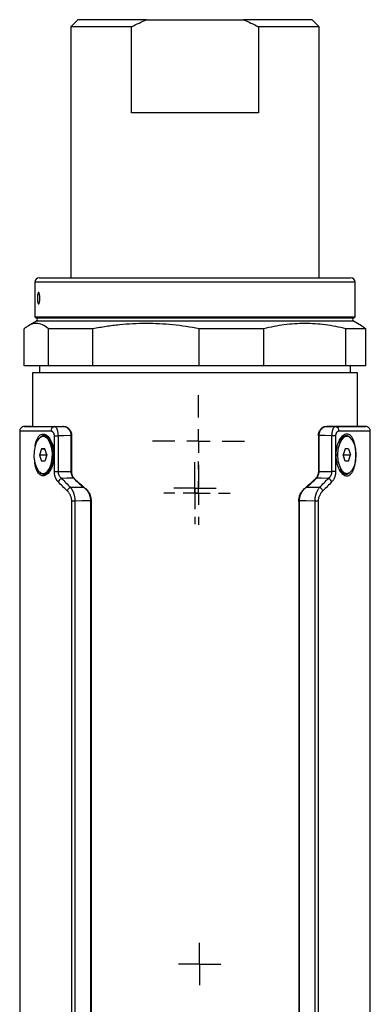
# Model space of a CAD drawing. Header units: millimetres. Extents: x -88 to 910, y -234 to 995.
# Tile 6 of 40: x -88 to -13, y 262 to 474. Entities that reach past the tile are written whole.
import ezdxf

# ---------------------------------------------------------------- set-up
doc = ezdxf.new("R2010")
doc.units = ezdxf.units.MM
doc.layers.add('SLD-0', color=179, linetype='Continuous')

# ---------------------------------------------------------------- blocks, each defined once
blk = doc.blocks.new('SW_CENTERMARKSYMBOL_4')
at = {"layer": 'SLD-0', "color": 0}
for p, q in [((0, 2.54), (0, 4.54)), ((0, 0), (0, 2.54)), ((-2.54, 0), (-4.54, 0)), ((0, 0), (-2.54, 0)), ((0, 0), (0, -2.54)), ((0, 0), (2.54, 0)), ((2.54, 0), (4.54, 0)), ((0, -2.54), (0, -4.54))]:
    blk.add_line(p, q, dxfattribs=at)
blk = doc.blocks.new('SW_CENTERMARKSYMBOL_5')
at = {"layer": 'SLD-0', "color": 0}
for p, q in [((0, 5.08), (0, 9.89)), ((0, 0), (0, 2.54)), ((-5.08, 0), (-9.89, 0)), ((0, 0), (-2.54, 0)), ((0, 0), (0, -2.54)), ((0, 0), (2.54, 0)), ((5.08, 0), (9.89, 0)), ((0, -5.08), (0, -9.89))]:
    blk.add_line(p, q, dxfattribs=at)
blk = doc.blocks.new('SW_CENTERMARKSYMBOL_12')
at = {"layer": 'SLD-0', "color": 0}
for p, q in [((0, 5.08), (0, 6.69)), ((0, 0), (0, 2.54)), ((-5.08, 0), (-6.69, 0)), ((0, 0), (-2.54, 0)), ((0, 0), (0, -2.54)), ((0, 0), (2.54, 0)), ((5.08, 0), (6.69, 0)), ((0, -5.08), (0, -6.69))]:
    blk.add_line(p, q, dxfattribs=at)
blk = doc.blocks.new('SW_CENTERMARKSYMBOL_14')
at = {"layer": 'SLD-0', "color": 0}
for p, q in [((0, 2.54), (0, 4.54)), ((0, 0), (0, 2.54)), ((-2.54, 0), (-4.54, 0)), ((0, 0), (-2.54, 0)), ((0, 0), (0, -2.54)), ((0, 0), (2.54, 0)), ((2.54, 0), (4.54, 0)), ((0, -2.54), (0, -4.54))]:
    blk.add_line(p, q, dxfattribs=at)
blk = doc.blocks.new('SW_CENTERMARKSYMBOL_15')
at = {"layer": 'SLD-0', "color": 0}
for p, q in [((0, 5.08), (0, 6.79)), ((0, 0), (0, 2.54)), ((-5.08, 0), (-6.79, 0)), ((0, 0), (-2.54, 0)), ((0, 0), (0, -2.54)), ((0, 0), (2.54, 0)), ((5.08, 0), (6.79, 0)), ((0, -5.08), (0, -6.79))]:
    blk.add_line(p, q, dxfattribs=at)

msp = doc.modelspace()

# ---------------------------------------------------------------- linework, layer by layer
at = {"color": 7, "linetype": 'Continuous', "lineweight": 25}
for p, q in [((-75.64, 473.68), (-77.14, 472.18)), ((-60.81, 473.68), (-75.64, 473.68)), ((-60.81, 473.68), (-39.97, 473.68)), ((-25.14, 473.68), (-39.97, 473.68)), ((-23.64, 472.18), (-25.14, 473.68)), ((-77.14, 472.18), (-77.14, 418.18)), ((-64.05, 472.18), (-77.14, 472.18)), ((-64.05, 453.68), (-64.05, 472.18)), ((-36.73, 472.18), (-36.73, 453.68)), ((-23.64, 472.18), (-36.73, 472.18)), ((-23.64, 418.18), (-23.64, 472.18)), ((-36.73, 453.68), (-64.05, 453.68)), ((-84.89, 417.18), (-84.89, 409.76)), ((-15.89, 409.76), (-15.89, 417.18)), ((-84.89, 409.76), (-84.49, 409.53)), ((-84.89, 409.76), (-15.89, 409.76)), ((-16.29, 409.53), (-15.89, 409.76)), ((-87.16, 399.18), (-87.16, 407.16)), ((-84.49, 408.84), (-86.24, 407.82)), ((-72.36, 407.16), (-81.96, 407.16)), ((-81.96, 399.18), (-81.96, 407.16)), ((-72.36, 399.18), (-72.36, 407.16)), ((-35.59, 407.16), (-49.47, 407.16)), ((-49.47, 399.18), (-49.47, 407.16)), ((-35.59, 399.18), (-35.59, 407.16)), ((-13.62, 407.16), (-17.9, 407.16)), ((-17.9, 399.18), (-17.9, 407.16)), ((-14.53, 407.82), (-16.29, 408.84)), ((-13.62, 399.18), (-13.62, 407.16)), ((-81.96, 399.18), (-87.16, 399.18)), ((-83.89, 399.18), (-83.89, 397.68)), ((-72.36, 399.18), (-81.96, 399.18)), ((-49.47, 399.18), (-72.36, 399.18)), ((-35.59, 399.18), (-49.47, 399.18)), ((-17.9, 399.18), (-35.59, 399.18)), ((-13.62, 399.18), (-17.9, 399.18)), ((-16.89, 397.68), (-16.89, 399.18)), ((-85.39, 397.68), (-85.39, 386.19)), ((-15.39, 397.68), (-85.39, 397.68)), ((-15.39, 386.19), (-15.39, 397.68)), ((-85.63, 386.18), (-87.15, 386.16)), ((-78.72, 386.18), (-78.91, 386.18)), ((-78.7, 386.18), (-78.58, 386.18)), ((-22.2, 386.18), (-22.08, 386.18)), ((-13.62, 386.16), (-15.15, 386.18)), ((-88.14, 385.21), (-88.14, 62.16)), ((-82.82, 384.03), (-83.08, 384.03)), ((-81.84, 383.52), (-82.1, 383.52)), ((-80.66, 376.49), (-80.66, 384.16)), ((-80.66, 384.16), (-79.88, 384.16)), ((-79.88, 384.16), (-79.88, 376.49)), ((-77.1, 384.21), (-77.1, 384.18)), ((-77.1, 384.18), (-77.1, 376.51)), ((-76.97, 384.18), (-77.1, 384.18)), ((-76.97, 384.18), (-76.97, 376.28)), ((-23.81, 384.18), (-23.81, 376.28)), ((-23.68, 384.18), (-23.81, 384.18)), ((-23.68, 384.21), (-23.68, 384.18)), ((-23.68, 376.51), (-23.68, 384.18)), ((-20.9, 376.49), (-20.9, 384.16)), ((-20.11, 384.16), (-20.9, 384.16)), ((-20.11, 384.16), (-20.11, 376.49)), ((-17.7, 384.03), (-17.96, 384.03)), ((-12.64, 62.16), (-12.64, 385.21)), ((-83.47, 381.36), (-83.85, 380.02)), ((-83.47, 381.36), (-82.7, 381.37)), ((-82.7, 381.36), (-83.47, 381.36)), ((-82.31, 380.05), (-82.7, 381.37)), ((-81.7, 383.35), (-81.56, 383.07)), ((-81.56, 383.07), (-81.43, 382.83)), ((-18.08, 381.37), (-18.47, 380.03)), ((-17.31, 381.37), (-18.08, 381.37)), ((-17.31, 381.37), (-16.93, 380.03)), ((-83.85, 380.02), (-83.46, 378.69)), ((-82.47, 380.02), (-83.85, 380.02)), ((-82.31, 380.05), (-82.69, 378.71)), ((-82.39, 380.3), (-82.47, 380.02)), ((-82.47, 380.02), (-82.39, 379.77)), ((-19.96, 380.03), (-19.7, 380.03)), ((-18.08, 378.7), (-18.47, 380.03)), ((-18.39, 380.3), (-18.31, 380.03)), ((-18.39, 379.77), (-18.31, 380.03)), ((-18.31, 380.03), (-16.93, 380.03)), ((-17.31, 378.7), (-16.93, 380.03)), ((-82.69, 378.71), (-83.46, 378.69)), ((-17.31, 378.7), (-18.08, 378.7)), ((-83.08, 376.03), (-82.82, 376.03)), ((-80.66, 376.49), (-79.88, 376.49)), ((-20.11, 376.49), (-20.9, 376.49)), ((-17.96, 376.03), (-17.7, 376.03)), ((-74.48, 373.22), (-74.35, 373.11)), ((-74.35, 373.11), (-74.13, 372.92)), ((-26.65, 372.92), (-26.65, 372.92)), ((-73.97, 372.79), (-73.91, 372.79)), ((-26.87, 372.79), (-26.81, 372.79)), ((-76.92, 77.24), (-76.92, 370.13)), ((-76.24, 370.13), (-76.92, 370.13)), ((-76.24, 370.13), (-76.24, 77.24)), ((-72.81, 370.03), (-72.81, 370.15)), ((-72.81, 77.34), (-72.81, 370.03)), ((-72.75, 370.03), (-72.81, 370.03)), ((-72.75, 370.03), (-72.75, 77.34)), ((-27.97, 370.03), (-28.03, 370.03)), ((-28.03, 370.03), (-28.03, 77.34)), ((-27.97, 370.15), (-27.97, 370.03)), ((-27.97, 370.03), (-27.97, 77.34)), ((-24.54, 77.24), (-24.54, 370.13)), ((-23.85, 370.13), (-24.54, 370.13)), ((-23.85, 370.13), (-23.85, 77.24))]:
    msp.add_line(p, q, dxfattribs=at)
at = {"color": 8, "linetype": 'Continuous', "lineweight": 25}
for p, q in [((-15.89, 417.18), (-84.89, 417.18)), ((-84.49, 409.53), (-16.29, 409.53)), ((-83.68, 408.84), (-84.49, 408.84)), ((-16.29, 408.84), (-83.68, 408.84)), ((-81.27, 382.56), (-81.54, 383.07)), ((-77.08, 376.33), (-76.97, 376.28)), ((-76.38, 374.95), (-76.48, 375)), ((-24.3, 375), (-24.4, 374.95)), ((-23.81, 376.28), (-23.69, 376.33))]:
    msp.add_line(p, q, dxfattribs=at)
at = {"color": 7, "linetype": 'Continuous', "lineweight": 25, "flags": 128}
for points in [[(-80.6, 386.15), (-79.54, 386.17), (-78.7, 386.18)], [(-22.08, 386.18), (-21.01, 386.16), (-20.18, 386.15)], [(-82.1, 383.52), (-82.69, 383.95), (-83.31, 384.01), (-83.91, 383.67), (-84.43, 382.98), (-84.82, 382), (-85.04, 380.83), (-85.07, 379.57), (-84.9, 378.37), (-84.55, 377.33), (-84.06, 376.55)], [(-84.06, 376.55), (-83.48, 376.11), (-82.85, 376.06), (-82.25, 376.4), (-81.73, 377.09), (-81.34, 378.07), (-81.12, 379.24), (-81.09, 380.49), (-81.26, 381.7), (-81.61, 382.74), (-82.1, 383.52)], [(-77.1, 384.21), (-78.66, 384.18), (-79.88, 384.16)], [(-20.9, 384.16), (-22.45, 384.19), (-23.68, 384.21)], [(-15.7, 380.03), (-15.79, 381.27), (-16.08, 382.38), (-16.52, 383.27), (-17.08, 383.84), (-17.7, 384.03), (-18.31, 383.84), (-18.87, 383.27), (-19.31, 382.38), (-19.6, 381.27), (-19.7, 380.03)], [(-17.96, 384.03), (-18.57, 383.84), (-19.11, 383.3)], [(-19.7, 380.03), (-19.6, 378.8), (-19.31, 377.68), (-18.87, 376.8), (-18.31, 376.23), (-17.7, 376.03), (-17.08, 376.23), (-16.52, 376.8), (-16.08, 377.68), (-15.79, 378.8), (-15.7, 380.03)], [(-79.88, 376.49), (-78.32, 376.5), (-77.1, 376.51)], [(-76.51, 375.02), (-77.96, 375.01), (-79.1, 375)], [(-21.68, 375), (-23.13, 375.02), (-24.27, 375.02)], [(-23.68, 376.51), (-22.12, 376.49), (-20.9, 376.49)], [(-19.11, 376.77), (-18.57, 376.23), (-17.96, 376.03)], [(-77.22, 373.09), (-75.61, 373.1), (-74.35, 373.11)], [(-26.42, 373.11), (-24.82, 373.1), (-23.56, 373.09)], [(-72.81, 370.15), (-74.73, 370.14), (-76.24, 370.13)], [(-24.54, 370.13), (-26.46, 370.14), (-27.97, 370.15)]]:
    msp.add_lwpolyline(points, dxfattribs=at)
at = {"color": 8, "linetype": 'Continuous', "lineweight": 25, "flags": 128}
msp.add_lwpolyline([(-84.82, 381.98), (-84.64, 382.85), (-84.07, 383.98), (-83.7, 384.34), (-83.3, 384.52), (-82.87, 384.52), (-82.43, 384.34), (-82, 383.99), (-81.61, 383.49), (-81, 382.13), (-80.72, 380.47), (-80.81, 378.75), (-81.27, 377.21), (-82, 376.08), (-82.43, 375.73), (-82.86, 375.55), (-83.29, 375.55), (-83.7, 375.73), (-84.07, 376.08), (-84.38, 376.58), (-84.38, 376.58)], dxfattribs=at)
at = {"color": 7, "linetype": 'Continuous', "lineweight": 25}
for centre, radius, start, end in [((-83.89, 417.18), 1, 90, 180), ((-16.89, 417.18), 1, 0, 90), ((-84.69, 409.18), 0.4, 300, 60), ((-16.09, 409.18), 0.4, 120, 240), ((-80.48, 385.23), 0.929, 97.5352, 184.8458), ((-20.3, 385.23), 0.929, 355.1542, 82.4648), ((-82.9, 382.7), 1.34, 37.7564, 86.8447), ((-83.77, 381.82), 2.57, 35.1932, 41.4021), ((-82.95, 377.49), 1.46, 275.0006, 326.3786), ((-78.53, 373.65), 1.47, 112.9783, 155.4876), ((-22.25, 373.65), 1.47, 24.5124, 67.0217), ((-76.53, 371.71), 1.54, 116.7395, 155.6669), ((-24.25, 371.71), 1.54, 24.3331, 63.2605)]:
    msp.add_arc(centre, radius, start, end, dxfattribs=at)
for major_axis, start_param, end_param in [((34.64, -19.01), 4.050564, 4.149815), ((34.64, 19.01), 5.274963, 5.374214), ((34.74, -19.07), 4.064932, 4.130304), ((34.74, -19.07), 4.144113, 4.149938), ((34.74, 19.07), 5.27484, 5.280661), ((34.74, 19.07), 5.294474, 5.359845)]:
    msp.add_ellipse((-50.39, 371.83), major_axis=major_axis, ratio=0.313526, start_param=start_param, end_param=end_param, dxfattribs=at)
for points in [[(-64.05, 472.18), (-62.99, 472.72), (-61.91, 473.23), (-60.81, 473.68)], [(-39.97, 473.68), (-38.87, 473.23), (-37.79, 472.72), (-36.73, 472.18)], [(-81.27, 382.55), (-81.27, 382.55), (-81.27, 382.56), (-81.27, 382.56)], [(-81.13, 382.18), (-81.17, 382.31), (-81.22, 382.43), (-81.27, 382.54)], [(-81.27, 377.51), (-81.25, 377.55), (-81.24, 377.59), (-81.22, 377.63)], [(-79.1, 375), (-78.51, 374.35), (-77.88, 373.71), (-77.22, 373.09)], [(-76.51, 375.02), (-76.38, 374.9), (-76.24, 374.77), (-76.11, 374.65)], [(-24.67, 374.65), (-24.53, 374.77), (-24.4, 374.9), (-24.27, 375.02)], [(-23.56, 373.09), (-22.9, 373.71), (-22.27, 374.35), (-21.68, 375)], [(-77.93, 372.35), (-78.61, 372.97), (-79.26, 373.61), (-79.87, 374.26)], [(-76.11, 374.65), (-75.59, 374.16), (-75.05, 373.68), (-74.48, 373.22)], [(-26.42, 373.11), (-26.38, 373.15), (-26.34, 373.18), (-26.3, 373.22)], [(-26.3, 373.22), (-25.73, 373.68), (-25.19, 374.16), (-24.67, 374.65)], [(-20.91, 374.26), (-21.52, 373.61), (-22.17, 372.97), (-22.85, 372.35)]]:
    msp.add_open_spline(points, degree=3, dxfattribs=at)
for points, knots in [([(-83.84, 418.18), (-83.83, 418.18), (-83.81, 418.18), (-83.17, 418.18), (-82.04, 418.18), (-80.38, 418.18), (-78.37, 418.18), (-76.14, 418.18), (-73.82, 418.18), (-71.24, 418.18), (-68.42, 418.18), (-65.41, 418.18), (-62.26, 418.18), (-59.01, 418.18), (-55.39, 418.18), (-51.42, 418.18), (-47.21, 418.18), (-43.12, 418.18), (-39.15, 418.18), (-35.27, 418.18), (-31.83, 418.18), (-28.87, 418.18), (-26.37, 418.18), (-24.09, 418.18), (-22.09, 418.18), (-20.38, 418.18), (-19, 418.18), (-17.95, 418.18), (-17.21, 418.18), (-16.84, 418.18), (-16.92, 418.18), (-16.94, 418.18)], [0, 0, 0, 0, 0.0306054, 0.0694225, 0.1082351, 0.1482537, 0.1893982, 0.2215596, 0.253726, 0.2865717, 0.3194225, 0.3522682, 0.3851191, 0.4172804, 0.4494468, 0.4905869, 0.5306054, 0.5694225, 0.6082351, 0.6482537, 0.6893982, 0.7215596, 0.753726, 0.7865717, 0.8194225, 0.8522682, 0.8851191, 0.9172804, 0.9494468, 0.9905869, 1, 1, 1, 1]), ([(-84.07, 414.98), (-84.04, 414.98), (-84, 414.95), (-83.93, 414.83), (-83.9, 414.73), (-83.85, 414.51), (-83.82, 414.37), (-83.79, 414.08), (-83.79, 413.92), (-83.79, 413.6), (-83.79, 413.44), (-83.83, 413.14), (-83.85, 413.01), (-83.9, 412.78), (-83.93, 412.69), (-84, 412.57), (-84.04, 412.54), (-84.11, 412.54), (-84.14, 412.57), (-84.2, 412.7), (-84.23, 412.79), (-84.27, 413.01), (-84.29, 413.15), (-84.31, 413.44), (-84.31, 413.6), (-84.31, 413.92), (-84.31, 414.08), (-84.29, 414.38), (-84.27, 414.51), (-84.23, 414.74), (-84.2, 414.83), (-84.14, 414.95), (-84.11, 414.98), (-84.07, 414.98)], [0, 0, 0, 0, 0.0625, 0.0625, 0.125, 0.125, 0.1875, 0.1875, 0.25, 0.25, 0.3125, 0.3125, 0.375, 0.375, 0.4375, 0.4375, 0.5, 0.5, 0.5625, 0.5625, 0.625, 0.625, 0.6875, 0.6875, 0.75, 0.75, 0.8125, 0.8125, 0.875, 0.875, 0.9375, 0.9375, 1, 1, 1, 1]), ([(-81.96, 407.16), (-82.39, 407.54), (-82.83, 407.82), (-83.69, 408.22), (-84.12, 408.32), (-84.99, 408.32), (-85.42, 408.22), (-86.07, 407.93), (-86.29, 407.8), (-86.72, 407.52), (-86.94, 407.35), (-87.16, 407.16)], [0, 0, 0, 0, 0.25, 0.25, 0.5, 0.5, 0.75, 0.75, 0.875, 0.875, 1, 1, 1, 1]), ([(-49.47, 407.16), (-51.37, 407.54), (-53.27, 407.82), (-57.08, 408.22), (-58.98, 408.32), (-62.8, 408.32), (-64.71, 408.22), (-67.59, 407.93), (-68.54, 407.8), (-70.46, 407.52), (-71.41, 407.35), (-72.36, 407.16)], [0, 0, 0, 0, 0.25, 0.25, 0.5, 0.5, 0.75, 0.75, 0.875, 0.875, 1, 1, 1, 1]), ([(-17.9, 407.16), (-19.36, 407.54), (-20.83, 407.82), (-23.78, 408.22), (-25.25, 408.32), (-28.2, 408.32), (-29.68, 408.22), (-31.9, 407.93), (-32.64, 407.8), (-34.12, 407.52), (-34.86, 407.35), (-35.59, 407.16)], [0, 0, 0, 0, 0.25, 0.25, 0.5, 0.5, 0.75, 0.75, 0.875, 0.875, 1, 1, 1, 1]), ([(-14.54, 407.82), (-14.52, 407.81), (-14.21, 407.68), (-13.9, 407.41), (-13.62, 407.16)], [0, 0, 0, 0, 0.06975, 1, 1, 1, 1]), ([(-87.16, 386.16), (-87.28, 386.14), (-87.47, 386.12), (-87.7, 385.99), (-87.86, 385.86), (-87.98, 385.7), (-88.11, 385.47), (-88.13, 385.28), (-88.14, 385.16)], [0, 0, 0, 0, 0.239697, 0.368515, 0.5, 0.631485, 0.760303, 1, 1, 1, 1]), ([(-85.64, 386.18), (-85.64, 386.18), (-85.64, 386.18), (-85.62, 386.18), (-85.6, 386.18), (-85.57, 386.18), (-85.53, 386.18), (-85.48, 386.18), (-85.42, 386.18), (-85.35, 386.18), (-85.27, 386.18), (-85.18, 386.18), (-85.06, 386.18), (-84.89, 386.18), (-84.66, 386.18), (-84.4, 386.18), (-84.11, 386.18), (-83.79, 386.18), (-83.55, 386.18), (-83.44, 386.18)], [0, 0, 0, 0, 0.045539, 0.091026, 0.136472, 0.18189, 0.22729, 0.272686, 0.318089, 0.36351, 0.408962, 0.454457, 0.500006, 0.583452, 0.666755, 0.749988, 0.833224, 0.916537, 1, 1, 1, 1]), ([(-83.44, 386.18), (-83.36, 386.18), (-83.21, 386.18), (-82.98, 386.18), (-82.74, 386.18), (-82.49, 386.18), (-82.22, 386.18), (-81.95, 386.18), (-81.67, 386.18), (-81.38, 386.18), (-81.08, 386.18), (-80.77, 386.18), (-80.45, 386.18), (-80.12, 386.18), (-79.78, 386.18), (-79.43, 386.18), (-79.07, 386.18), (-78.82, 386.18), (-78.7, 386.18)], [0, 0, 0, 0, 0.062843, 0.12555, 0.188138, 0.250629, 0.31304, 0.375393, 0.437706, 0.5, 0.562294, 0.624607, 0.68696, 0.749371, 0.811862, 0.87445, 0.937157, 1, 1, 1, 1]), ([(-80.6, 386.15), (-80.58, 386.15), (-80.54, 386.15), (-80.45, 386.11), (-80.34, 386.01), (-80.21, 385.83), (-80.11, 385.61), (-80.04, 385.38), (-79.98, 385.15), (-79.94, 384.91), (-79.91, 384.66), (-79.89, 384.41), (-79.88, 384.24), (-79.88, 384.16)], [0, 0, 0, 0, 0.042481, 0.12454, 0.249819, 0.387546, 0.499461, 0.589352, 0.677386, 0.762934, 0.845461, 0.924567, 1, 1, 1, 1]), ([(-78.7, 386.18), (-78.67, 386.18), (-78.6, 386.18), (-78.49, 386.17), (-78.38, 386.14), (-78.27, 386.11), (-78.12, 386.04), (-77.91, 385.92), (-77.66, 385.7), (-77.44, 385.42), (-77.29, 385.13), (-77.19, 384.87), (-77.14, 384.66), (-77.11, 384.44), (-77.1, 384.29), (-77.1, 384.21)], [0, 0, 0, 0, 0.050269, 0.100222, 0.150017, 0.199811, 0.249762, 0.376158, 0.498768, 0.623085, 0.748437, 0.811741, 0.873986, 0.937179, 1, 1, 1, 1]), ([(-78.58, 386.18), (-78.54, 386.18), (-78.47, 386.18), (-78.36, 386.16), (-78.25, 386.14), (-78.15, 386.1), (-77.98, 386.03), (-77.78, 385.91), (-77.53, 385.69), (-77.31, 385.4), (-77.15, 385.11), (-77.06, 384.84), (-77.01, 384.63), (-76.98, 384.41), (-76.97, 384.26), (-76.97, 384.18)], [0, 0, 0, 0, 0.050173, 0.100068, 0.149849, 0.199682, 0.249731, 0.376, 0.498808, 0.623233, 0.748509, 0.811803, 0.874029, 0.937229, 1, 1, 1, 1]), ([(-23.81, 384.18), (-23.81, 384.22), (-23.81, 384.29), (-23.8, 384.41), (-23.79, 384.52), (-23.76, 384.66), (-23.72, 384.84), (-23.63, 385.1), (-23.47, 385.4), (-23.25, 385.68), (-23, 385.91), (-22.77, 386.05), (-22.56, 386.13), (-22.38, 386.18), (-22.26, 386.18), (-22.2, 386.18)], [0, 0, 0, 0, 0.0310284, 0.0621419, 0.093508, 0.1252901, 0.1869056, 0.2505321, 0.3719583, 0.5004635, 0.6231052, 0.749866, 0.83318, 0.9163002, 1, 1, 1, 1]), ([(-23.68, 384.21), (-23.68, 384.25), (-23.67, 384.32), (-23.67, 384.43), (-23.65, 384.54), (-23.63, 384.69), (-23.58, 384.86), (-23.49, 385.12), (-23.34, 385.42), (-23.12, 385.7), (-22.87, 385.91), (-22.64, 386.05), (-22.43, 386.13), (-22.25, 386.18), (-22.14, 386.18), (-22.08, 386.18)], [0, 0, 0, 0, 0.031062, 0.062187, 0.093545, 0.125303, 0.186908, 0.250563, 0.375418, 0.50046, 0.622964, 0.749868, 0.833052, 0.916183, 1, 1, 1, 1]), ([(-17.35, 386.18), (-17.43, 386.18), (-17.57, 386.18), (-17.81, 386.18), (-18.05, 386.18), (-18.3, 386.18), (-18.57, 386.18), (-18.84, 386.18), (-19.12, 386.18), (-19.41, 386.18), (-19.71, 386.18), (-20.02, 386.18), (-20.34, 386.18), (-20.67, 386.18), (-21, 386.18), (-21.35, 386.18), (-21.71, 386.18), (-21.95, 386.18), (-22.08, 386.18)], [0, 0, 0, 0, 0.0632, 0.126215, 0.189066, 0.251771, 0.314349, 0.376821, 0.439205, 0.501522, 0.563791, 0.626032, 0.688264, 0.750509, 0.812785, 0.875112, 0.937511, 1, 1, 1, 1]), ([(-20.9, 384.16), (-20.9, 384.21), (-20.9, 384.3), (-20.89, 384.43), (-20.88, 384.57), (-20.86, 384.7), (-20.85, 384.84), (-20.83, 384.97), (-20.8, 385.11), (-20.77, 385.24), (-20.74, 385.36), (-20.71, 385.48), (-20.65, 385.64), (-20.56, 385.83), (-20.44, 386.01), (-20.32, 386.11), (-20.24, 386.15), (-20.19, 386.15), (-20.18, 386.15)], [0, 0, 0, 0, 0.0407773, 0.0826703, 0.1256564, 0.1696981, 0.2147437, 0.2607278, 0.3075727, 0.3551897, 0.4034807, 0.4523409, 0.501661, 0.613543, 0.7509952, 0.8753721, 0.957183, 1, 1, 1, 1]), ([(-15.14, 386.18), (-15.14, 386.18), (-15.14, 386.18), (-15.16, 386.18), (-15.18, 386.18), (-15.22, 386.18), (-15.26, 386.18), (-15.32, 386.18), (-15.38, 386.18), (-15.46, 386.18), (-15.54, 386.18), (-15.64, 386.18), (-15.74, 386.18), (-15.85, 386.18), (-15.98, 386.18), (-16.11, 386.18), (-16.26, 386.18), (-16.41, 386.18), (-16.57, 386.18), (-16.75, 386.18), (-16.93, 386.18), (-17.14, 386.18), (-17.28, 386.18), (-17.35, 386.18)], [0, 0, 0, 0, 0.047583, 0.095057, 0.142437, 0.189735, 0.236965, 0.28414, 0.331274, 0.37838, 0.425472, 0.472564, 0.519668, 0.5668, 0.613971, 0.661197, 0.708489, 0.755863, 0.80333, 0.850904, 0.898599, 0.949389, 1, 1, 1, 1]), ([(-12.64, 385.16), (-12.65, 385.28), (-12.67, 385.47), (-12.79, 385.7), (-12.92, 385.86), (-13.08, 385.99), (-13.31, 386.12), (-13.5, 386.14), (-13.62, 386.16)], [0, 0, 0, 0, 0.239697, 0.368515, 0.5, 0.631485, 0.760303, 1, 1, 1, 1]), ([(-80.66, 384.16), (-80.67, 384.19), (-80.67, 384.25), (-80.68, 384.34), (-80.69, 384.42), (-80.71, 384.51), (-80.75, 384.62), (-80.81, 384.76), (-80.91, 384.91), (-81.03, 385.02), (-81.15, 385.09), (-81.28, 385.14), (-81.36, 385.15), (-81.4, 385.15)], [0, 0, 0, 0, 0.049489, 0.098627, 0.148038, 0.198333, 0.250094, 0.37184, 0.500124, 0.622877, 0.749972, 0.8744, 1, 1, 1, 1]), ([(-19.38, 385.15), (-19.4, 385.15), (-19.44, 385.15), (-19.5, 385.14), (-19.56, 385.12), (-19.65, 385.08), (-19.75, 385.02), (-19.86, 384.91), (-19.96, 384.77), (-20.04, 384.61), (-20.08, 384.45), (-20.11, 384.31), (-20.11, 384.21), (-20.11, 384.16)], [0, 0, 0, 0, 0.062941, 0.125307, 0.187405, 0.249548, 0.376379, 0.499131, 0.627339, 0.748911, 0.834723, 0.917468, 1, 1, 1, 1]), ([(-18.35, 375.73), (-18.5, 375.82), (-18.78, 376.05), (-19.18, 376.56), (-19.52, 377.19), (-19.79, 377.93), (-19.98, 378.74), (-20.07, 379.59), (-20.07, 380.47), (-19.98, 381.32), (-19.79, 382.13), (-19.52, 382.86), (-19.18, 383.5), (-18.79, 384.01), (-18.36, 384.36), (-17.92, 384.54), (-17.48, 384.55), (-17.07, 384.37), (-16.71, 384.02), (-16.39, 383.51), (-16.13, 382.88), (-15.94, 382.14), (-15.81, 381.33), (-15.75, 380.47), (-15.75, 379.6), (-15.81, 378.74), (-15.94, 377.93), (-16.14, 377.2), (-16.39, 376.56), (-16.7, 376.06), (-17.06, 375.71), (-17.47, 375.53), (-17.91, 375.52), (-18.21, 375.64), (-18.35, 375.73)], [0, 0, 0, 0, 0.0310639, 0.0626931, 0.0939699, 0.1251224, 0.1560977, 0.1875702, 0.2190004, 0.2499983, 0.2810739, 0.3123825, 0.3439013, 0.3748266, 0.4059011, 0.4373204, 0.4688231, 0.4998765, 0.5308718, 0.5624255, 0.5938307, 0.6251372, 0.656271, 0.6877673, 0.7191091, 0.7501466, 0.7812377, 0.8126451, 0.8441525, 0.8749764, 0.9059495, 0.9372831, 0.968868, 1, 1, 1, 1]), ([(-81.54, 383.07), (-81.56, 383.12), (-81.61, 383.23), (-81.68, 383.3), (-81.71, 383.34)], [0, 0, 0, 0, 0.470876, 1, 1, 1, 1]), ([(-81.22, 377.63), (-81.1, 377.95), (-81.01, 378.31), (-80.87, 379.07), (-80.83, 379.47), (-80.82, 380.28), (-80.84, 380.69), (-80.94, 381.46), (-81.03, 381.84), (-81.13, 382.18)], [0, 0, 0, 0, 0.25, 0.25, 0.5, 0.5, 0.75, 0.75, 1, 1, 1, 1]), ([(-19.09, 383.32), (-19.12, 383.28), (-19.26, 383.09), (-19.38, 382.84), (-19.46, 382.65)], [0, 0, 0, 0, 0.2240017, 1, 1, 1, 1]), ([(-81.36, 377.32), (-81.36, 377.32), (-81.45, 377.08), (-81.57, 376.9), (-81.69, 376.73)], [0, 0, 0, 0, 0.033523, 1, 1, 1, 1]), ([(-79.87, 374.26), (-79.9, 374.3), (-79.97, 374.38), (-80.07, 374.5), (-80.15, 374.63), (-80.24, 374.77), (-80.31, 374.91), (-80.38, 375.06), (-80.45, 375.24), (-80.52, 375.45), (-80.59, 375.7), (-80.63, 375.96), (-80.66, 376.22), (-80.66, 376.4), (-80.66, 376.49)], [0, 0, 0, 0, 0.075466, 0.149173, 0.221365, 0.292301, 0.362256, 0.431514, 0.500368, 0.603763, 0.704203, 0.802881, 0.901054, 1, 1, 1, 1]), ([(-79.88, 376.49), (-79.88, 376.45), (-79.88, 376.37), (-79.87, 376.26), (-79.85, 376.15), (-79.82, 376.04), (-79.79, 375.93), (-79.75, 375.82), (-79.7, 375.71), (-79.63, 375.56), (-79.5, 375.38), (-79.32, 375.18), (-79.18, 375.06), (-79.1, 375)], [0, 0, 0, 0, 0.058924, 0.118582, 0.179139, 0.240744, 0.303538, 0.367648, 0.433192, 0.500281, 0.651128, 0.81762, 1, 1, 1, 1]), ([(-77.1, 376.51), (-77.1, 376.47), (-77.1, 376.39), (-77.09, 376.28), (-77.08, 376.17), (-77.05, 376.03), (-77.01, 375.85), (-76.94, 375.65), (-76.85, 375.47), (-76.75, 375.3), (-76.63, 375.15), (-76.55, 375.07), (-76.51, 375.02)], [0, 0, 0, 0, 0.062089, 0.124257, 0.186852, 0.250217, 0.373329, 0.500345, 0.623308, 0.750074, 0.873451, 1, 1, 1, 1]), ([(-76.97, 376.28), (-76.97, 376.25), (-76.97, 376.18), (-76.96, 376.08), (-76.94, 375.97), (-76.91, 375.84), (-76.86, 375.68), (-76.79, 375.51), (-76.7, 375.34), (-76.6, 375.2), (-76.5, 375.06), (-76.42, 374.99), (-76.38, 374.95)], [0, 0, 0, 0, 0.059797, 0.121147, 0.184602, 0.250665, 0.37281, 0.500983, 0.624092, 0.750401, 0.874746, 1, 1, 1, 1]), ([(-24.4, 374.95), (-24.37, 374.98), (-24.32, 375.03), (-24.25, 375.11), (-24.16, 375.21), (-24.08, 375.34), (-23.99, 375.51), (-23.92, 375.68), (-23.86, 375.85), (-23.83, 376.01), (-23.81, 376.14), (-23.81, 376.23), (-23.81, 376.28)], [0, 0, 0, 0, 0.08364, 0.166729, 0.249591, 0.375859, 0.498995, 0.627211, 0.7495, 0.836897, 0.91998, 1, 1, 1, 1]), ([(-24.27, 375.02), (-24.24, 375.05), (-24.19, 375.11), (-24.11, 375.2), (-24.02, 375.32), (-23.93, 375.47), (-23.84, 375.65), (-23.77, 375.85), (-23.72, 376.06), (-23.68, 376.28), (-23.68, 376.43), (-23.68, 376.51)], [0, 0, 0, 0, 0.0848364, 0.1680825, 0.2500841, 0.3767738, 0.4997941, 0.6267398, 0.7497868, 0.8756556, 1, 1, 1, 1]), ([(-21.68, 375), (-21.64, 375.03), (-21.56, 375.09), (-21.45, 375.19), (-21.36, 375.29), (-21.27, 375.39), (-21.2, 375.5), (-21.11, 375.64), (-21.02, 375.81), (-20.95, 376.03), (-20.91, 376.26), (-20.9, 376.41), (-20.9, 376.49)], [0, 0, 0, 0, 0.093194, 0.182394, 0.267601, 0.348833, 0.426131, 0.49956, 0.632319, 0.75929, 0.881461, 1, 1, 1, 1]), ([(-20.11, 376.49), (-20.11, 376.44), (-20.12, 376.34), (-20.12, 376.19), (-20.14, 376.04), (-20.16, 375.9), (-20.18, 375.76), (-20.21, 375.62), (-20.25, 375.48), (-20.29, 375.34), (-20.35, 375.16), (-20.45, 374.94), (-20.58, 374.69), (-20.74, 374.46), (-20.85, 374.33), (-20.91, 374.26)], [0, 0, 0, 0, 0.055216, 0.110032, 0.164666, 0.219339, 0.27427, 0.329676, 0.385769, 0.442752, 0.50082, 0.621169, 0.743494, 0.869307, 1, 1, 1, 1]), ([(-19.25, 377.03), (-19.22, 376.97), (-19.18, 376.84), (-19.1, 376.77), (-19.07, 376.73)], [0, 0, 0, 0, 0.481559, 1, 1, 1, 1]), ([(-77.22, 373.09), (-77.19, 373.05), (-77.12, 372.96), (-77.02, 372.82), (-76.93, 372.68), (-76.85, 372.54), (-76.77, 372.39), (-76.7, 372.24), (-76.64, 372.09), (-76.58, 371.95), (-76.5, 371.74), (-76.42, 371.47), (-76.34, 371.14), (-76.28, 370.8), (-76.24, 370.46), (-76.24, 370.24), (-76.24, 370.13)], [0, 0, 0, 0, 0.062503, 0.123467, 0.182831, 0.240541, 0.296548, 0.35081, 0.403293, 0.453969, 0.502821, 0.608109, 0.710439, 0.809813, 0.90629, 1, 1, 1, 1]), ([(-74.12, 372.91), (-74.07, 372.87), (-73.97, 372.77), (-73.83, 372.62), (-73.69, 372.46), (-73.56, 372.3), (-73.43, 372.11), (-73.29, 371.89), (-73.15, 371.63), (-73.04, 371.37), (-72.98, 371.19), (-72.95, 371.1)], [0, 0, 0, 0, 0.104024, 0.205511, 0.304682, 0.401772, 0.497033, 0.629373, 0.756659, 0.879849, 1, 1, 1, 1]), ([(-27.83, 371.1), (-27.81, 371.15), (-27.78, 371.25), (-27.72, 371.4), (-27.66, 371.55), (-27.59, 371.7), (-27.51, 371.84), (-27.43, 371.99), (-27.3, 372.18), (-27.13, 372.41), (-26.9, 372.68), (-26.74, 372.83), (-26.65, 372.91)], [0, 0, 0, 0, 0.068156, 0.137143, 0.207169, 0.278429, 0.35111, 0.425389, 0.501429, 0.661666, 0.827488, 1, 1, 1, 1]), ([(-26.65, 372.92), (-26.61, 372.95), (-26.54, 373.02), (-26.46, 373.08), (-26.42, 373.11)], [0, 0, 0, 0, 0.495313, 1, 1, 1, 1]), ([(-24.54, 370.13), (-24.54, 370.18), (-24.54, 370.29), (-24.53, 370.46), (-24.51, 370.63), (-24.49, 370.79), (-24.47, 370.96), (-24.44, 371.13), (-24.4, 371.3), (-24.36, 371.47), (-24.31, 371.63), (-24.24, 371.84), (-24.15, 372.07), (-24.03, 372.34), (-23.89, 372.6), (-23.74, 372.86), (-23.62, 373.01), (-23.56, 373.09)], [0, 0, 0, 0, 0.0465314, 0.0937333, 0.1416291, 0.1902376, 0.2395726, 0.2896433, 0.3404551, 0.3920096, 0.4443049, 0.4973368, 0.5865306, 0.6815968, 0.7823708, 0.8886092, 1, 1, 1, 1]), ([(-76.92, 370.13), (-76.92, 370.17), (-76.92, 370.26), (-76.94, 370.4), (-76.95, 370.54), (-76.97, 370.67), (-77.02, 370.87), (-77.1, 371.13), (-77.22, 371.42), (-77.38, 371.69), (-77.55, 371.94), (-77.73, 372.16), (-77.86, 372.28), (-77.93, 372.35)], [0, 0, 0, 0, 0.049492, 0.099057, 0.148922, 0.199311, 0.250439, 0.372925, 0.501045, 0.623029, 0.750381, 0.873207, 1, 1, 1, 1]), ([(-72.95, 371.1), (-72.97, 371.16), (-73, 371.27), (-73.06, 371.44), (-73.15, 371.67), (-73.29, 371.96), (-73.47, 372.24), (-73.64, 372.46), (-73.8, 372.64), (-73.91, 372.74), (-73.97, 372.79)], [0, 0, 0, 0, 0.083704, 0.167664, 0.252155, 0.439423, 0.625788, 0.751124, 0.875564, 1, 1, 1, 1]), ([(-73.91, 372.79), (-73.87, 372.76), (-73.8, 372.7), (-73.71, 372.6), (-73.61, 372.5), (-73.52, 372.39), (-73.39, 372.21), (-73.23, 371.96), (-73.06, 371.61), (-72.92, 371.24), (-72.83, 370.89), (-72.78, 370.58), (-72.75, 370.3), (-72.75, 370.12), (-72.75, 370.03)], [0, 0, 0, 0, 0.049963, 0.0998402, 0.1497609, 0.199854, 0.2502473, 0.3748231, 0.5000544, 0.6252312, 0.749838, 0.8336229, 0.9168118, 1, 1, 1, 1]), ([(-72.81, 370.15), (-72.81, 370.21), (-72.81, 370.31), (-72.83, 370.47), (-72.84, 370.63), (-72.87, 370.78), (-72.91, 370.94), (-72.94, 371.05), (-72.95, 371.1)], [0, 0, 0, 0, 0.160186, 0.322577, 0.487483, 0.655186, 0.825947, 1, 1, 1, 1]), ([(-28.03, 370.03), (-28.03, 370.08), (-28.03, 370.19), (-28.02, 370.36), (-28, 370.52), (-27.98, 370.68), (-27.94, 370.92), (-27.86, 371.24), (-27.72, 371.61), (-27.55, 371.96), (-27.37, 372.24), (-27.2, 372.46), (-27.04, 372.64), (-26.93, 372.74), (-26.87, 372.79)], [0, 0, 0, 0, 0.04996, 0.099836, 0.149757, 0.199851, 0.250246, 0.374825, 0.500047, 0.625241, 0.74983, 0.83362, 0.916811, 1, 1, 1, 1]), ([(-27.83, 371.1), (-27.84, 371.05), (-27.87, 370.94), (-27.91, 370.78), (-27.93, 370.63), (-27.95, 370.47), (-27.97, 370.31), (-27.97, 370.21), (-27.97, 370.15)], [0, 0, 0, 0, 0.174035, 0.344785, 0.512485, 0.677394, 0.839797, 1, 1, 1, 1]), ([(-26.81, 372.79), (-26.84, 372.76), (-26.91, 372.7), (-27.01, 372.6), (-27.1, 372.5), (-27.2, 372.39), (-27.33, 372.21), (-27.49, 371.96), (-27.64, 371.65), (-27.75, 371.36), (-27.8, 371.19), (-27.83, 371.1)], [0, 0, 0, 0, 0.074734, 0.14934, 0.22401, 0.298939, 0.374317, 0.560655, 0.747974, 0.874406, 1, 1, 1, 1]), ([(-22.85, 372.35), (-22.88, 372.32), (-22.95, 372.25), (-23.04, 372.15), (-23.14, 372.05), (-23.26, 371.9), (-23.4, 371.69), (-23.55, 371.42), (-23.68, 371.13), (-23.77, 370.84), (-23.82, 370.59), (-23.85, 370.36), (-23.85, 370.2), (-23.85, 370.13)], [0, 0, 0, 0, 0.063915, 0.126731, 0.188566, 0.249546, 0.376807, 0.498647, 0.626484, 0.749176, 0.833839, 0.917099, 1, 1, 1, 1])]:
    msp.add_open_spline(points, degree=3, knots=knots, dxfattribs=at)
at = {"color": 8, "linetype": 'Continuous', "lineweight": 25}
for points, knots in [([(-87.15, 386.16), (-87.16, 386.16), (-87.3, 386.16), (-86.81, 386.16), (-85.62, 386.16), (-83.57, 386.15), (-81.59, 386.15), (-80.6, 386.15)], [0, 0, 0, 0, 0.000985, 0.250376, 0.500339, 0.74996, 1, 1, 1, 1]), ([(-20.18, 386.15), (-19.18, 386.15), (-17.19, 386.15), (-15.17, 386.16), (-13.86, 386.16), (-13.7, 386.16), (-13.62, 386.16)], [0, 0, 0, 0, 0.251166, 0.501738, 0.750412, 1, 1, 1, 1]), ([(-81.4, 385.15), (-81.51, 385.15), (-81.73, 385.15), (-82.04, 385.15), (-82.35, 385.15), (-82.65, 385.15), (-82.95, 385.15), (-83.23, 385.15), (-83.51, 385.15), (-83.78, 385.15), (-84.04, 385.15), (-84.3, 385.15), (-84.55, 385.15), (-84.79, 385.15), (-85.02, 385.15), (-85.24, 385.15), (-85.46, 385.16), (-85.67, 385.16), (-85.87, 385.16), (-86.06, 385.16), (-86.24, 385.16), (-86.42, 385.16), (-86.58, 385.16), (-86.74, 385.16), (-86.89, 385.16), (-87.03, 385.16), (-87.17, 385.16), (-87.29, 385.16), (-87.41, 385.16), (-87.52, 385.16), (-87.62, 385.16), (-87.71, 385.16), (-87.79, 385.16), (-87.86, 385.16), (-87.93, 385.16), (-87.98, 385.16), (-88.03, 385.16), (-88.07, 385.16), (-88.1, 385.16), (-88.12, 385.16), (-88.14, 385.16), (-88.14, 385.16), (-88.14, 385.16)], [0, 0, 0, 0, 0.025, 0.05, 0.075, 0.1, 0.125, 0.15, 0.175, 0.2, 0.225, 0.25, 0.275, 0.3, 0.325, 0.35, 0.375, 0.4, 0.425, 0.45, 0.475, 0.5, 0.525, 0.55, 0.575, 0.6, 0.625, 0.65, 0.675, 0.7, 0.725, 0.75, 0.775, 0.8, 0.825, 0.85, 0.875, 0.9, 0.925, 0.95, 0.975, 1, 1, 1, 1]), ([(-81.71, 383.34), (-81.81, 383.48), (-82.04, 383.79), (-82.54, 384.15), (-83.05, 384.23), (-83.44, 384.08), (-83.59, 383.92), (-83.63, 383.87)], [0, 0, 0, 0, 0.174685, 0.38321, 0.736236, 0.911661, 1, 1, 1, 1]), ([(-12.64, 385.16), (-12.64, 385.16), (-12.64, 385.16), (-12.65, 385.16), (-12.68, 385.16), (-12.71, 385.16), (-12.75, 385.16), (-12.79, 385.16), (-12.85, 385.16), (-12.92, 385.16), (-12.99, 385.16), (-13.07, 385.16), (-13.16, 385.16), (-13.26, 385.16), (-13.37, 385.16), (-13.49, 385.16), (-13.61, 385.16), (-13.74, 385.16), (-13.89, 385.16), (-14.04, 385.16), (-14.19, 385.16), (-14.36, 385.16), (-14.54, 385.16), (-14.72, 385.16), (-14.91, 385.16), (-15.11, 385.16), (-15.32, 385.16), (-15.53, 385.15), (-15.76, 385.15), (-15.99, 385.15), (-16.23, 385.15), (-16.48, 385.15), (-16.73, 385.15), (-17, 385.15), (-17.27, 385.15), (-17.55, 385.15), (-17.83, 385.15), (-18.13, 385.15), (-18.43, 385.15), (-18.74, 385.15), (-19.05, 385.15), (-19.27, 385.15), (-19.38, 385.15)], [0, 0, 0, 0, 0.025, 0.05, 0.075, 0.1, 0.125, 0.15, 0.175, 0.2, 0.225, 0.25, 0.275, 0.3, 0.325, 0.35, 0.375, 0.4, 0.425, 0.45, 0.475, 0.5, 0.525, 0.55, 0.575, 0.6, 0.625, 0.65, 0.675, 0.7, 0.725, 0.75, 0.775, 0.8, 0.825, 0.85, 0.875, 0.9, 0.925, 0.95, 0.975, 1, 1, 1, 1]), ([(-17.04, 383.79), (-17.11, 383.86), (-17.29, 384.05), (-17.62, 384.19), (-18.01, 384.2), (-18.42, 384.03), (-18.79, 383.73), (-19, 383.44), (-19.09, 383.32)], [0, 0, 0, 0, 0.124342, 0.299707, 0.481782, 0.669985, 0.863634, 1, 1, 1, 1]), ([(-84.38, 376.58), (-84.56, 377), (-84.8, 377.54), (-84.87, 378.27), (-84.88, 378.44)], [0, 0, 0, 0, 0.771981, 1, 1, 1, 1]), ([(-83.84, 376.4), (-83.82, 376.38), (-83.71, 376.19), (-83.35, 375.94), (-82.87, 375.83), (-82.36, 376.04), (-81.83, 376.47), (-81.47, 377.05), (-81.28, 377.49), (-81.27, 377.51)], [0, 0, 0, 0, 0.0222, 0.171491, 0.423942, 0.550392, 0.705611, 0.987739, 1, 1, 1, 1]), ([(-19.07, 376.73), (-18.96, 376.59), (-18.76, 376.31), (-18.53, 376.15), (-18.42, 376.07)], [0, 0, 0, 0, 0.505941, 1, 1, 1, 1]), ([(-18.42, 376.07), (-18.29, 376), (-18.03, 375.87), (-17.64, 375.88), (-17.28, 376.02), (-17.08, 376.24), (-16.99, 376.34)], [0, 0, 0, 0, 0.24928, 0.507968, 0.775233, 1, 1, 1, 1])]:
    msp.add_open_spline(points, degree=3, knots=knots, dxfattribs=at)

# ---------------------------------------------------------------- block references
at = {"layer": 'SLD-0'}
for name, p in [('SW_CENTERMARKSYMBOL_5', (-49.64, 383.02)), ('SW_CENTERMARKSYMBOL_12', (-50.39, 371.83)), ('SW_CENTERMARKSYMBOL_15', (-49.64, 371.83)), ('SW_CENTERMARKSYMBOL_4', (-50.39, 372.9)), ('SW_CENTERMARKSYMBOL_14', (-49.39, 270.51))]:
    msp.add_blockref(name, p, dxfattribs=at)

doc.saveas('drawing.dxf')
